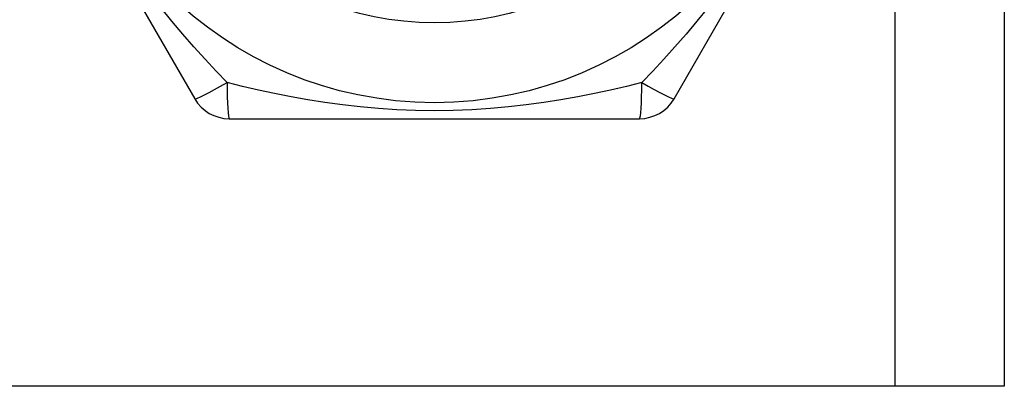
# Model space of a CAD drawing. Header units: inches. Extents: x 2.3 to 72.2, y 3.3 to 39.4.
# Tile 17 of 76: x 12.484 to 12.969, y 8.774 to 8.954. Entities that reach past the tile are written whole.
import ezdxf

# ---------------------------------------------------------------- set-up
doc = ezdxf.new("R2010")
doc.units = ezdxf.units.IN
doc.header["$MEASUREMENT"] = 0
doc.layers.add('Visible Edges(ANSI)', color=7, linetype='Continuous', lineweight=25)
doc.layers.add('Visible Tangent Edges(ANSI)', color=7, linetype='Continuous', lineweight=25)

msp = doc.modelspace()

# ---------------------------------------------------------------- linework, layer by layer
at = {"layer": 'Visible Edges(ANSI)'}
for p, q in [((12.96914, 26.15953), (12.96914, 8.77371)), ((12.46879, 9.09063), (12.56994, 8.91544)), ((12.80634, 8.91544), (12.90749, 9.09063)), ((12.58699, 8.9056), (12.78929, 8.9056)), ((12.91529, 8.77371), (12.46099, 8.77371)), ((12.96914, 8.77371), (12.91529, 8.77371))]:
    msp.add_line(p, q, dxfattribs=at)
msp.add_circle((12.68814, 9.10048), 0.18701, dxfattribs=at)
for centre, start, end in [((12.58699, 8.92528), 210, 270), ((12.78929, 8.92528), 270, 330)]:
    msp.add_arc(centre, 0.01969, start, end, dxfattribs=at)
at = {"layer": 'Visible Tangent Edges(ANSI)'}
msp.add_line((12.91529, 8.77371), (12.91529, 26.15953), dxfattribs=at)
at = {"layer": 'Visible Tangent Edges(ANSI)', "flags": 128}
for points in [[(12.58589, 8.92338), (12.58047, 8.92904), (12.57502, 8.9349), (12.56955, 8.94096), (12.56408, 8.94721), (12.55864, 8.95367), (12.55325, 8.96033)], [(12.82299, 8.96028), (12.81761, 8.95363), (12.81219, 8.9472), (12.80674, 8.94096), (12.80127, 8.93491), (12.79581, 8.92905), (12.79039, 8.92338)], [(12.79038, 8.92338), (12.78277, 8.92152), (12.77497, 8.91972), (12.76699, 8.91801), (12.75884, 8.9164), (12.75054, 8.91492), (12.74207, 8.91358), (12.73345, 8.91241), (12.72467, 8.91141), (12.71572, 8.91061), (12.70662, 8.91002), (12.69741, 8.90965), (12.68812, 8.90953), (12.67881, 8.90966), (12.66958, 8.91002), (12.6605, 8.91061), (12.65156, 8.91141), (12.64278, 8.91241), (12.63417, 8.91359), (12.62572, 8.91493), (12.61743, 8.91641), (12.60929, 8.91801), (12.60132, 8.91972), (12.59351, 8.92152), (12.58589, 8.92338)]]:
    msp.add_lwpolyline(points, dxfattribs=at)
at = {"layer": 'Visible Tangent Edges(ANSI)'}
msp.add_circle((12.68814, 9.10048), 0.14764, dxfattribs=at)
for centre, major_axis, start_param, end_param in [((12.58699, 8.92528), (-0.01705, -0.00984), 0, 1.474012), ((12.58699, 8.92528), (0, -0.01969), 4.809173, 6.283185), ((12.78929, 8.92528), (0, -0.01969), 0, 1.474012), ((12.78929, 8.92528), (0.01705, -0.00984), 4.809173, 6.283185)]:
    msp.add_ellipse(centre, major_axis=major_axis, ratio=0.056054, start_param=start_param, end_param=end_param, dxfattribs=at)

doc.saveas('drawing.dxf')
